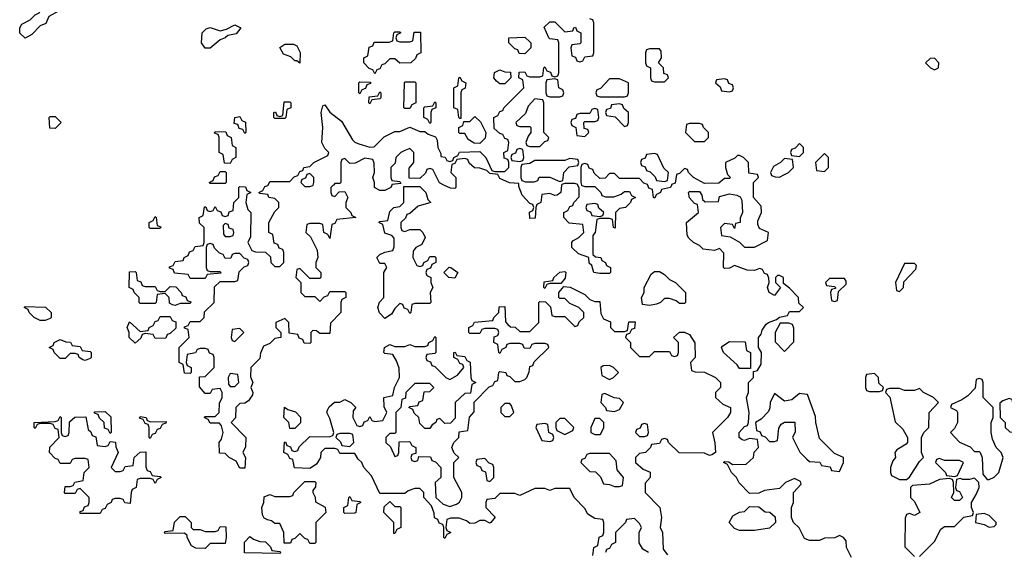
# Model space of a CAD drawing. Header units: inches. Extents: x 2769379 to 2883802, y 684208 to 828654.
# Tile 30 of 256: x 2806848 to 2810790, y 688539 to 690662. Entities that reach past the tile are written whole.
import ezdxf

# ---------------------------------------------------------------- set-up
doc = ezdxf.new("R2010")
doc.units = ezdxf.units.IN
doc.header["$MEASUREMENT"] = 0
for name, color, linetype in [('C8608', 7, 'Continuous'), ('C8609', 7, 'Continuous'), ('C8618', 7, 'Continuous'), ('C8619', 7, 'Continuous')]:
    doc.layers.add(name, color=color, linetype=linetype)

msp = doc.modelspace()

# ---------------------------------------------------------------- linework, layer by layer
at = {"layer": 'C8608', "color": 2, "elevation": 2}
for points in [[(2808104, 690000), (2808102, 689998), (2808094, 689990), (2808094, 689970), (2808098, 689958), (2808110, 689954), (2808127.3, 689972.7), (2808150, 689974), (2808162, 689950), (2808154, 689930), (2808154, 689910), (2808174, 689890), (2808178, 689878), (2808194, 689870), (2808118, 689862), (2808110, 689846), (2808098, 689842), (2808090, 689786), (2808082, 689802), (2808066, 689810), (2808062, 689842), (2808050, 689846), (2808010, 689846), (2807998, 689842), (2807994, 689810), (2808012.7, 689792.7), (2808039.6, 689739.6), (2808042, 689710), (2808034, 689690), (2808034, 689670), (2808054, 689650), (2808054, 689630), (2808050, 689626), (2808010, 689626), (2807970, 689666), (2807958, 689662), (2807954, 689630), (2807974, 689610), (2807974, 689570), (2807990, 689554), (2808030, 689554), (2808050, 689534), (2808067.3, 689552.7), (2808082, 689558), (2808090, 689574), (2808150, 689574), (2808154, 689570), (2808154, 689550), (2808138, 689542), (2808134, 689530), (2808134, 689490), (2808092.7, 689447.3), (2808090, 689406), (2808050, 689406), (2808036.4, 689416.4), (2808022, 689418), (2808014, 689410), (2808014, 689370), (2808010, 689366), (2807987.3, 689367.3), (2807982, 689382), (2807967.3, 689387.3), (2807962, 689402), (2807927.3, 689407.3), (2807926, 689450), (2807910, 689466), (2807874, 689450), (2807874, 689430), (2807894, 689410), (2807894, 689390), (2807870, 689386), (2807850, 689366), (2807824.7, 689355.3), (2807812.7, 689327.3), (2807810, 689306), (2807774, 689270), (2807772.7, 689232.7), (2807782, 689210), (2807774, 689190), (2807782, 689170), (2807779.6, 689160.4), (2807763.6, 689136.4), (2807750, 689128), (2807730, 689126), (2807714, 689110), (2807711.6, 689068.4), (2807694, 689050), (2807754, 688990), (2807752.7, 688952.7), (2807742, 688930), (2807752, 688910), (2807750, 688868), (2807730, 688868), (2807715.3, 688895.3), (2807686, 688910), (2807670, 688926), (2807647.3, 688927.3), (2807646, 688970), (2807656.4, 688983.6), (2807662, 689010), (2807656.4, 689036.4), (2807647.3, 689047.3), (2807610, 689048), (2807602, 689062), (2807586, 689070), (2807590, 689074), (2807630, 689074), (2807646, 689090), (2807647.3, 689127.3), (2807658, 689150), (2807658, 689170), (2807650, 689186), (2807618, 689182), (2807610, 689166), (2807590, 689166), (2807567.3, 689192.7), (2807567.3, 689232.7), (2807590, 689234), (2807626, 689270), (2807626, 689310), (2807622, 689322), (2807607.3, 689327.3), (2807602, 689342), (2807590, 689346), (2807570, 689346), (2807558, 689342), (2807551.6, 689328.4), (2807518, 689322), (2807514, 689290), (2807518, 689278), (2807534, 689270), (2807534, 689250), (2807530, 689246), (2807507.3, 689247.3), (2807502, 689282), (2807486, 689290), (2807486, 689350), (2807526, 689390), (2807522, 689422), (2807507.3, 689427.3), (2807507.3, 689432.7), (2807522, 689438), (2807530, 689454), (2807570, 689454), (2807586, 689470), (2807587.3, 689492.7), (2807626, 689530), (2807627.3, 689592.7), (2807650, 689614), (2807710, 689614), (2807722, 689618), (2807727.3, 689652.7), (2807747.3, 689672.7), (2807762, 689678), (2807766, 689690), (2807762, 689702), (2807747.3, 689707.3), (2807730, 689726), (2807710, 689726), (2807698, 689722), (2807692.7, 689707.3), (2807670, 689706), (2807662, 689722), (2807647.3, 689727.3), (2807627.3, 689747.3), (2807622, 689762), (2807610, 689766), (2807598, 689762), (2807594, 689750), (2807594, 689670), (2807598, 689658), (2807610, 689654), (2807650, 689654), (2807652.7, 689647.3), (2807598, 689642), (2807590, 689626), (2807530, 689626), (2807522, 689642), (2807467.3, 689647.3), (2807462, 689662), (2807447.3, 689667.3), (2807447.3, 689672.7), (2807462, 689678), (2807470, 689694), (2807502, 689698), (2807506, 689710), (2807522, 689718), (2807527.3, 689732.7), (2807542, 689738), (2807550, 689754), (2807582, 689758), (2807586, 689770), (2807586, 689830), (2807567.3, 689847.3), (2807566, 689870), (2807582, 689878), (2807587.3, 689912.7), (2807592.7, 689912.7), (2807598, 689898), (2807610, 689894), (2807622, 689898), (2807630, 689914), (2807638, 689898), (2807652.7, 689892.7), (2807658, 689878), (2807670, 689874), (2807682, 689878), (2807687.3, 689892.7), (2807702, 689898), (2807706, 689930), (2807726, 689950), (2807726, 689990), (2807730, 689994), (2807752.7, 689992.7), (2807758, 689978), (2807774, 689970), (2807758, 689962), (2807754, 689930), (2807762, 689902), (2807774, 689890), (2807772.7, 689792.7), (2807762, 689770), (2807778, 689738), (2807792.7, 689732.7), (2807832, 689732), (2807852.7, 689712.7), (2807854, 689690), (2807870, 689674), (2807890, 689674), (2807906, 689690), (2807906, 689730), (2807902, 689742), (2807887.3, 689747.3), (2807882, 689762), (2807867.3, 689767.3), (2807862, 689802), (2807846, 689810), (2807846, 689850), (2807870, 689894), (2807886, 689910), (2807886, 689930), (2807870, 689946), (2807846, 689950), (2807842, 689962), (2807810, 689966), (2807806, 689970), (2807822, 689978), (2807830, 689994), (2807842, 689998), (2807843, 690000)], [(2807984, 690000), (2807990, 689994), (2808010, 689994), (2808022, 689998), (2808022.7, 690000)], [(2808337.3, 690000), (2808334, 689990), (2808310, 689978), (2808290, 689978), (2808268.7, 689990), (2808268.7, 690000)], [(2808594, 690000), (2808594, 689990), (2808590, 689986), (2808572.7, 689987.3), (2808546.5, 690000)], [(2809017.8, 690000), (2809014, 689970), (2808999.6, 689960.4), (2808990, 689958), (2808970, 689966), (2808938, 689962), (2808934, 689930), (2808918, 689922), (2808914, 689910), (2808911.6, 689868.4), (2808890, 689866), (2808888.4, 689891.6), (2808902, 689898), (2808906, 689910), (2808902, 689922), (2808890, 689926), (2808860.2, 689960.2), (2808846, 689994), (2808846, 690000)], [(2809097.3, 690000), (2809098, 689998), (2809110, 689994), (2809150, 689994), (2809174, 689970), (2809178, 689958), (2809192.7, 689952.7), (2809227.3, 689952.7), (2809256.4, 689963.6), (2809270, 689974), (2809290, 689974), (2809298, 689958), (2809314, 689950), (2809298, 689942), (2809294, 689930), (2809274, 689910), (2809250, 689906), (2809234, 689890), (2809232.7, 689827.3), (2809226, 689830), (2809222, 689862), (2809210, 689866), (2809170, 689866), (2809158, 689862), (2809152, 689810), (2809142, 689798), (2809142, 689722), (2809152.7, 689712.7), (2809174, 689710), (2809178, 689698), (2809194, 689690), (2809198, 689678), (2809214, 689670), (2809214, 689650), (2809210, 689646), (2809170, 689646), (2809146, 689650), (2809138, 689678), (2809128.4, 689688.4), (2809126, 689710), (2809084.7, 689724.7), (2809058, 689750), (2809058, 689770), (2809063.1, 689776.9), (2809086, 689790), (2809106, 689810), (2809102, 689842), (2809048.4, 689848.4), (2809026, 689870), (2809026, 689890), (2809042, 689898), (2809050, 689914), (2809062, 689918), (2809066, 689930), (2809087.3, 689952.7), (2809087.3, 689987.3), (2809082.7, 690000)], [(2809457.3, 690000), (2809454, 689990), (2809418, 689982), (2809414, 689970), (2809398, 689962), (2809390, 689948), (2809386, 689950), (2809382, 689982), (2809367.3, 689987.3), (2809362.7, 690000)], [(2810000, 688582), (2809990, 688586), (2809968.9, 688628.8), (2809946, 688650), (2809938, 688670), (2809938, 688710), (2809946, 688730), (2809946, 688770), (2809976.4, 688803.6), (2809974.6, 688814.6), (2809950, 688826), (2809914, 688810), (2809890, 688786), (2809830, 688778), (2809807.3, 688767.3), (2809770, 688766), (2809728.9, 688808.8), (2809718, 688830), (2809698, 688850), (2809682, 688882), (2809666, 688890), (2809670, 688894), (2809687.3, 688892.7), (2809702, 688882), (2809756.4, 688883.6), (2809786, 688910), (2809788.4, 688931.6), (2809806, 688950), (2809802, 688982), (2809770, 688986), (2809750, 688978), (2809740.4, 688980.4), (2809728, 688990), (2809728, 689010), (2809750, 689034), (2809762, 689038), (2809766, 689050), (2809768, 689090), (2809758, 689150), (2809766, 689170), (2809766, 689210), (2809786, 689230), (2809786, 689254), (2809802, 689258), (2809816.4, 689283.6), (2809818, 689330), (2809806, 689350), (2809806, 689390), (2809816.4, 689403.6), (2809820.4, 689419.6), (2809836.4, 689443.6), (2809846, 689450), (2809878, 689462), (2809890, 689472), (2809922, 689478), (2809930, 689494), (2809970, 689494), (2809986, 689510), (2809967.3, 689527.3), (2809966, 689550), (2809930, 689588), (2809906, 689606), (2809906, 689630), (2809890, 689638), (2809882, 689638), (2809874, 689630), (2809874, 689610), (2809894, 689590), (2809870, 689558), (2809848, 689570), (2809842, 689590), (2809848, 689610), (2809847.3, 689627.3), (2809842, 689642), (2809830, 689646), (2809822, 689662), (2809810, 689666), (2809790, 689658), (2809760.2, 689660.2), (2809710, 689678), (2809690, 689668), (2809670, 689666), (2809666, 689670), (2809667.3, 689727.3), (2809650, 689746), (2809630, 689738), (2809584, 689744), (2809570, 689758), (2809546, 689770), (2809527.3, 689787.3), (2809520.4, 689800.4), (2809518, 689850), (2809566, 689890), (2809562, 689922), (2809550, 689926), (2809529.1, 689949.1), (2809526, 689970), (2809530, 689974), (2809570, 689974), (2809579.6, 689959.6), (2809582, 689942), (2809592.7, 689932.7), (2809646, 689934), (2809650, 689954), (2809690, 689964.7), (2809719.6, 689959.6), (2809732.7, 689952.7), (2809739.6, 689939.6), (2809742, 689890), (2809732.7, 689867.3), (2809732, 689850), (2809714, 689846), (2809710, 689826), (2809702, 689842), (2809670, 689846), (2809654, 689830), (2809658, 689798), (2809692.7, 689792.7), (2809730, 689772), (2809750, 689752), (2809790, 689752), (2809842, 689778), (2809846, 689810), (2809810, 689826), (2809803.1, 689843.1), (2809803.1, 689856.9), (2809818, 689890), (2809816.4, 689916.4), (2809786, 689950), (2809786, 690000)], [(2809142, 688518), (2809146, 688550), (2809162, 688558), (2809168.4, 688591.6), (2809182, 688598), (2809186, 688610), (2809186, 688650), (2809182, 688662), (2809150, 688666), (2809123.1, 688683.1), (2809110, 688706), (2809068, 688750), (2809050, 688786), (2808990, 688786), (2808970, 688778), (2808950, 688786), (2808910, 688786), (2808850, 688758), (2808830, 688766), (2808770, 688766), (2808750, 688746), (2808718, 688742), (2808714, 688730), (2808714, 688710), (2808752, 688672), (2808734, 688650), (2808730, 688648), (2808710, 688658), (2808690, 688658), (2808670, 688648), (2808650, 688646), (2808636.4, 688656.4), (2808607.3, 688667.3), (2808572.7, 688667.3), (2808558, 688662), (2808554, 688630), (2808558, 688618), (2808574, 688610), (2808558, 688602), (2808550, 688586), (2808546, 688590), (2808546, 688630), (2808542, 688642), (2808527.3, 688647.3), (2808522, 688662), (2808508.4, 688668.4), (2808507.3, 688687.3), (2808496.4, 688716.4), (2808466, 688750), (2808466, 688770), (2808450, 688786), (2808430, 688786), (2808403.6, 688776.4), (2808390, 688766), (2808290, 688766), (2808256.4, 688836.4), (2808226, 688870), (2808218, 688890), (2808203.1, 688903.1), (2808190, 688926), (2808130, 688926), (2808122, 688942), (2808110, 688946), (2808070, 688946), (2808054, 688930), (2808052, 688910), (2808036.9, 688883.1), (2808010, 688866), (2807948.4, 688868.4), (2807942, 688902), (2807930, 688906), (2807922, 688922), (2807906, 688930), (2807908.4, 688971.6), (2807912.7, 688972.7), (2807918, 688958), (2807932.7, 688952.7), (2807938, 688938), (2807950, 688934), (2807962, 688938), (2807967.3, 688952.7), (2808010, 688994), (2808087.3, 688992.7), (2808102, 688998), (2808106, 689010), (2808090, 689066), (2808078, 689090), (2808080.4, 689099.6), (2808087.3, 689112.7), (2808108.4, 689131.6), (2808130, 689132), (2808150, 689142), (2808174, 689130), (2808194, 689110), (2808183.6, 689096.4), (2808182, 689070), (2808198, 689038), (2808210, 689034), (2808222, 689038), (2808227.3, 689052.7), (2808242, 689058), (2808250, 689074), (2808258, 689058), (2808270, 689054), (2808302, 689058), (2808318, 689090), (2808307.3, 689112.7), (2808306, 689150), (2808342, 689158), (2808348, 689190), (2808368, 689230), (2808367.3, 689267.3), (2808356.4, 689296.4), (2808342, 689322), (2808310, 689326), (2808306, 689330), (2808308, 689350), (2808330, 689362), (2808350, 689354), (2808390, 689354), (2808410, 689362), (2808430, 689354), (2808470, 689354), (2808482, 689358), (2808486, 689370), (2808502, 689378), (2808510, 689394), (2808514, 689390), (2808514, 689330), (2808510, 689326), (2808478, 689322), (2808474, 689310), (2808478, 689298), (2808492.7, 689292.7), (2808498, 689278), (2808510, 689274), (2808554, 689230), (2808570, 689222), (2808600.4, 689239.6), (2808626, 689270), (2808622, 689282), (2808610, 689286), (2808602, 689302), (2808586, 689310), (2808586, 689330), (2808591.6, 689331.6), (2808598, 689318), (2808630, 689314), (2808638, 689298), (2808652, 689292), (2808654, 689230), (2808658, 689218), (2808674, 689210), (2808658, 689202), (2808652.7, 689167.3), (2808630, 689166), (2808592, 689130), (2808592, 689068), (2808572.7, 689047.3), (2808550, 689046), (2808530, 689066), (2808518, 689062), (2808514, 689050), (2808499.6, 689040.4), (2808490, 689026), (2808470, 689026), (2808450, 689046), (2808446, 689070), (2808427.3, 689087.3), (2808422, 689102), (2808406, 689110), (2808410, 689114), (2808442, 689118), (2808447.3, 689132.7), (2808462, 689138), (2808467.3, 689172.7), (2808490, 689174), (2808506, 689190), (2808490, 689206), (2808430, 689206), (2808394, 689170), (2808392.7, 689147.3), (2808378, 689142), (2808374, 689110), (2808354, 689090), (2808354, 689010), (2808350, 689006), (2808330, 689006), (2808322, 688998), (2808314, 688990), (2808314, 688970), (2808332.7, 688952.7), (2808350, 688914), (2808362, 688918), (2808366, 688930), (2808367.3, 688972.7), (2808410, 688974), (2808418, 688958), (2808434, 688950), (2808434, 688926), (2808418, 688922), (2808414, 688910), (2808418, 688898), (2808430, 688894), (2808442, 688898), (2808446, 688914), (2808492.7, 688912.7), (2808498, 688898), (2808512.7, 688892.7), (2808534, 688870), (2808534, 688830), (2808512, 688810), (2808514, 688750), (2808543.6, 688723.6), (2808570, 688714), (2808596.4, 688723.6), (2808608.4, 688731.6), (2808618, 688750), (2808618, 688770), (2808586, 688830), (2808586, 688890), (2808606, 688910), (2808587.3, 688927.3), (2808578, 688950), (2808586, 688970), (2808606, 688990), (2808607.3, 689012.7), (2808642, 689018), (2808648.4, 689071.6), (2808667.3, 689092.7), (2808668, 689132), (2808727.3, 689192.7), (2808742, 689198), (2808750, 689214), (2808762, 689218), (2808766, 689250), (2808770, 689254), (2808794, 689250), (2808798, 689238), (2808810, 689234), (2808830, 689214), (2808850, 689214), (2808870, 689222), (2808878, 689230), (2808887.3, 689252.7), (2808890, 689274), (2808902, 689278), (2808907.3, 689292.7), (2808966, 689350), (2808962, 689362), (2808950, 689366), (2808910, 689366), (2808898, 689362), (2808890, 689346), (2808867.3, 689347.3), (2808862, 689362), (2808850, 689366), (2808810, 689366), (2808798, 689362), (2808794, 689350), (2808778, 689342), (2808770, 689326), (2808766, 689330), (2808762, 689362), (2808746, 689370), (2808747.3, 689392.7), (2808762, 689398), (2808766, 689410), (2808762, 689422), (2808750, 689426), (2808710, 689426), (2808698, 689422), (2808690, 689406), (2808650, 689406), (2808646, 689410), (2808646, 689430), (2808662, 689438), (2808668.4, 689451.6), (2808742, 689458), (2808746, 689470), (2808766, 689490), (2808767.3, 689512.7), (2808790, 689514), (2808792.7, 689452.7), (2808802, 689442), (2808812.7, 689432.7), (2808831.6, 689431.6), (2808850, 689414), (2808890, 689414), (2808926, 689450), (2808926, 689530), (2808930, 689534), (2808952.7, 689532.7), (2808972.7, 689512.7), (2808978, 689478), (2808990, 689474), (2809030, 689474), (2809070, 689434), (2809082, 689438), (2809087.3, 689452.7), (2809106, 689470), (2809106, 689490), (2809086, 689510), (2809050, 689526), (2809030, 689546), (2809010, 689546), (2809006, 689550), (2809006, 689570), (2809026, 689594), (2809051.6, 689591.6), (2809110, 689562), (2809130, 689542), (2809150, 689534), (2809170, 689534), (2809174, 689486), (2809185.4, 689465.4), (2809212.7, 689452.7), (2809214, 689430), (2809230, 689414), (2809270, 689414), (2809282, 689418), (2809287.3, 689452.7), (2809312.7, 689452.7), (2809310, 689426), (2809298, 689422), (2809290, 689406), (2809278, 689402), (2809274, 689390), (2809294, 689370), (2809294, 689350), (2809330, 689314), (2809370, 689314), (2809390, 689334), (2809450, 689334), (2809458, 689318), (2809470, 689314), (2809482, 689318), (2809486, 689330), (2809486, 689370), (2809466, 689390), (2809490, 689412), (2809510, 689412), (2809530, 689402), (2809550.9, 689369.1), (2809552, 689310), (2809534, 689290), (2809538, 689258), (2809552.7, 689252.7), (2809590, 689252), (2809634, 689230), (2809654, 689210), (2809654, 689190), (2809634, 689170), (2809634, 689150), (2809663.6, 689123.6), (2809694, 689110), (2809694, 689090), (2809682, 689070), (2809622, 689010), (2809631.6, 688968.4), (2809634, 688930), (2809619.6, 688920.4), (2809610, 688918), (2809590, 688928), (2809488.4, 688928.4), (2809446, 688970), (2809442, 688982), (2809430, 688986), (2809418, 688982), (2809410, 688966), (2809378, 688962), (2809374, 688950), (2809354, 688930), (2809330, 688926), (2809314, 688910), (2809314, 688890), (2809343.6, 688863.6), (2809371.6, 688851.6), (2809372, 688830), (2809352.7, 688807.3), (2809352, 688770), (2809411.3, 688710), (2809418, 688670), (2809412, 688630), (2809422, 688610), (2809423.6, 688543.6), (2809441, 688521)], [(2810000, 689162.2), (2809970, 689166), (2809939.6, 689140.4), (2809910, 689135.3), (2809870, 689166), (2809852, 689130), (2809851.1, 689108.8), (2809845.4, 689094.6), (2809816.9, 689063.1), (2809794, 689050), (2809798, 689018), (2809812.7, 689012.7), (2809818, 688998), (2809832.7, 688992.7), (2809850, 688974), (2809870, 688974), (2809882, 688978), (2809887.3, 689027.3), (2809896.4, 689043.6), (2809910, 689052), (2809951.6, 689051.6), (2809952.7, 689012.7), (2809942, 688990), (2809971.6, 688931.6), (2810000, 688903.8)], [(2809366, 688530), (2809343.1, 688543.1), (2809328.4, 688568.4), (2809328, 688610), (2809338, 688630), (2809330, 688646), (2809310, 688666), (2809278, 688662), (2809274, 688650), (2809234, 688610), (2809234, 688570), (2809218, 688562), (2809210, 688546), (2809198, 688542), (2809194, 688530)]]:
    msp.add_lwpolyline(points, dxfattribs=at)
for points in [[(2808390, 689814), (2808410, 689822), (2808450, 689822), (2808462, 689810), (2808472, 689790), (2808458, 689762), (2808434, 689750), (2808423.6, 689736.4), (2808422, 689710), (2808438, 689678), (2808450, 689674), (2808462, 689678), (2808466, 689690), (2808482, 689698), (2808490, 689714), (2808510, 689714), (2808514, 689710), (2808514, 689690), (2808498, 689682), (2808492.7, 689667.3), (2808478, 689662), (2808474, 689650), (2808478, 689638), (2808494, 689630), (2808494, 689610), (2808502, 689590), (2808492, 689570), (2808494, 689530), (2808490, 689526), (2808430, 689526), (2808418, 689522), (2808414, 689490), (2808410, 689486), (2808402, 689502), (2808387.3, 689507.3), (2808382, 689522), (2808370, 689526), (2808350, 689506), (2808336.9, 689483.1), (2808310, 689466), (2808288.4, 689488.4), (2808282, 689510), (2808288.4, 689531.6), (2808306, 689550), (2808306, 689650), (2808318, 689670), (2808310, 689686), (2808290, 689686), (2808278, 689710), (2808290, 689722), (2808310, 689732), (2808342, 689738), (2808347.3, 689752.7), (2808347.3, 689787.3), (2808338, 689798), (2808310, 689808), (2808302, 689842), (2808286, 689850), (2808290, 689854), (2808322, 689858), (2808330, 689894), (2808346, 689910), (2808370, 689914), (2808386, 689930), (2808386, 689994), (2808450, 689994), (2808474, 689970), (2808482, 689942), (2808494, 689930), (2808443.6, 689916.4), (2808410, 689886), (2808398, 689882), (2808392.7, 689867.3), (2808374, 689850), (2808374, 689830), (2808378, 689818)], [(2809150, 689926), (2809118, 689922), (2809114, 689910), (2809118, 689898), (2809132.7, 689892.7), (2809138, 689878), (2809170, 689874), (2809182, 689878), (2809186, 689890), (2809167.3, 689907.3), (2809162, 689922)], [(2807370, 689826), (2807366, 689830), (2807366, 689850), (2807382, 689858), (2807390, 689874), (2807394, 689870), (2807398, 689838), (2807412.7, 689832.7), (2807410, 689826)], [(2807670, 689846), (2807662, 689838), (2807663.6, 689803.6), (2807670, 689794), (2807690, 689794), (2807702, 689798), (2807706, 689810), (2807702, 689822), (2807687.3, 689827.3), (2807682, 689842)], [(2807350, 689594), (2807390, 689594), (2807398, 689578), (2807410, 689574), (2807430, 689574), (2807450, 689594), (2807472.7, 689592.7), (2807494, 689570), (2807498, 689558), (2807512.7, 689552.7), (2807518, 689538), (2807532.7, 689532.7), (2807530, 689526), (2807490, 689526), (2807470, 689518), (2807460.4, 689520.4), (2807447.3, 689527.3), (2807446, 689550), (2807430, 689566), (2807398, 689562), (2807394, 689530), (2807390, 689526), (2807330, 689526), (2807326, 689530), (2807326, 689550), (2807306, 689570), (2807302, 689582), (2807286, 689590), (2807287.3, 689652.7), (2807310, 689654), (2807314, 689650), (2807318, 689618), (2807332.7, 689612.7), (2807338, 689598)], [(2808590, 689628), (2808566, 689630), (2808546, 689650), (2808568, 689672), (2808574, 689670), (2808602, 689650)], [(2808950, 689586), (2808946, 689590), (2808947.3, 689612.7), (2808982, 689618), (2808986, 689630), (2809010, 689652), (2809030, 689654), (2809034, 689650), (2809031.6, 689628.4), (2809014, 689606), (2808970, 689606), (2808958, 689602)], [(2809490, 689526), (2809476.4, 689536.4), (2809450, 689546), (2809430, 689546), (2809414, 689530), (2809396.9, 689523.1), (2809370, 689518), (2809342, 689522), (2809338, 689550), (2809348, 689570), (2809348, 689590), (2809376.4, 689643.6), (2809390, 689654), (2809410, 689654), (2809430, 689642), (2809450, 689622), (2809474, 689610), (2809514, 689570), (2809514, 689530), (2809510, 689526)], [(2806930, 689458), (2806906, 689470), (2806886, 689490), (2806882, 689502), (2806866, 689510), (2806870, 689514), (2806951.6, 689511.6), (2806974, 689490), (2806974, 689470), (2806970, 689466), (2806950, 689458)], [(2807390, 689386), (2807382, 689402), (2807350, 689406), (2807338, 689402), (2807332.7, 689387.3), (2807310, 689368), (2807286, 689390), (2807286, 689410), (2807278, 689430), (2807287.3, 689452.7), (2807330, 689414), (2807362, 689418), (2807366, 689430), (2807382, 689438), (2807390, 689454), (2807402, 689458), (2807410, 689474), (2807450, 689474), (2807458, 689458), (2807472.7, 689452.7), (2807472.7, 689427.3), (2807450, 689406), (2807438, 689402), (2807432.7, 689387.3)], [(2807730, 689426), (2807698, 689422), (2807694, 689390), (2807698, 689378), (2807710, 689374), (2807746, 689410)], [(2809927.3, 689447.3), (2809892.7, 689447.3), (2809872, 689410), (2809872.7, 689372.7), (2809910, 689334), (2809947.3, 689372.7), (2809947.3, 689427.3), (2809942, 689442)], [(2807110, 689298), (2807100.4, 689300.4), (2807086, 689310), (2807082, 689322), (2807070, 689326), (2807050, 689326), (2807030, 689306), (2807010, 689306), (2806986, 689330), (2806982, 689342), (2806966, 689350), (2806982, 689358), (2806986, 689370), (2807010, 689382), (2807032.7, 689372.7), (2807051.6, 689371.6), (2807058, 689358), (2807090, 689354), (2807098, 689338), (2807130, 689334), (2807134, 689330), (2807134, 689310), (2807130, 689306)], [(2809730, 689266), (2809720.4, 689280.4), (2809666, 689330), (2809658, 689350), (2809663.1, 689356.9), (2809690, 689374), (2809752.7, 689372.7), (2809758, 689338), (2809774, 689330), (2809774, 689266), (2809770, 689266)], [(2809210, 689278), (2809183.6, 689276.4), (2809174, 689270), (2809178, 689238), (2809210, 689222), (2809226, 689230), (2809246, 689250), (2809226, 689270)], [(2807690, 689246), (2807682, 689230), (2807683.6, 689203.6), (2807690, 689194), (2807710, 689194), (2807726, 689210), (2807722, 689242)], [(2809190, 689166), (2809178, 689162), (2809174, 689130), (2809194, 689110), (2809198, 689098), (2809230, 689094), (2809250, 689102), (2809266, 689130), (2809250, 689146), (2809228.4, 689148.4)], [(2807930, 689026), (2807926, 689050), (2807906, 689070), (2807908, 689112), (2807922, 689102), (2807952.7, 689092.7), (2807971.6, 689071.6), (2807971.6, 689048.4), (2807950, 689026)], [(2808810, 689126), (2808790, 689126), (2808774, 689110), (2808774, 689090), (2808790, 689074), (2808810, 689074), (2808826, 689090), (2808816.4, 689116.4)], [(2807030, 688994), (2807042, 688998), (2807046, 689010), (2807047.3, 689052.7), (2807068.4, 689071.6), (2807112.7, 689072.7), (2807122, 689022), (2807132.7, 689012.7), (2807138, 688998), (2807152.7, 688992.7), (2807158, 688958), (2807190, 688954), (2807202, 688958), (2807210, 688974), (2807231.6, 688971.6), (2807232.7, 688952.7), (2807242, 688930), (2807214, 688870), (2807230, 688854), (2807250, 688854), (2807262, 688858), (2807270, 688874), (2807302, 688878), (2807306, 688910), (2807330, 688932), (2807352.7, 688932.7), (2807352.7, 688872.7), (2807358, 688858), (2807370, 688854), (2807378, 688838), (2807410, 688834), (2807414, 688830), (2807398, 688822), (2807390, 688806), (2807382, 688822), (2807370, 688826), (2807330, 688826), (2807318, 688822), (2807314, 688790), (2807298, 688782), (2807294, 688770), (2807290, 688726), (2807268.4, 688728.4), (2807262, 688742), (2807250, 688746), (2807230, 688746), (2807218, 688742), (2807214, 688730), (2807198, 688722), (2807190, 688706), (2807178, 688702), (2807170, 688686), (2807090, 688686), (2807090, 688694), (2807102, 688698), (2807107.3, 688712.7), (2807122, 688718), (2807126, 688730), (2807126, 688750), (2807090, 688786), (2807078, 688782), (2807070, 688766), (2807030, 688766), (2807028, 688770), (2807030, 688794), (2807050, 688794), (2807062, 688798), (2807068.4, 688811.6), (2807102, 688818), (2807106, 688850), (2807126, 688870), (2807122, 688902), (2807110, 688906), (2807070, 688906), (2807058, 688902), (2807050, 688886), (2807010, 688886), (2807002, 688902), (2806990, 688906), (2806968, 688930), (2806968.4, 688951.6), (2807006, 688990), (2807002, 689022), (2806990, 689026), (2806982, 689042), (2806970, 689046), (2806930, 689046), (2806918, 689042), (2806910, 689026), (2806906, 689030), (2806906, 689050), (2806990, 689054), (2807002, 689058), (2807010, 689074), (2807014, 689070), (2807014, 689010), (2807018, 688998)], [(2807210, 689006), (2807202, 689022), (2807187.3, 689027.3), (2807186, 689050), (2807167.3, 689067.3), (2807162, 689082), (2807147.3, 689087.3), (2807147.3, 689092.7), (2807190, 689094), (2807212.7, 689072.7), (2807214, 689010)], [(2807372.7, 689052.7), (2807434, 689054), (2807432.7, 689047.3), (2807418, 689042), (2807410, 689026), (2807398, 689022), (2807390, 689006), (2807378, 689002), (2807370, 688986), (2807366, 688990), (2807366, 689030), (2807362, 689042), (2807350, 689046), (2807342, 689062), (2807328, 689068), (2807330, 689074), (2807354, 689070), (2807358, 689058)], [(2809030, 689066), (2809010, 689066), (2808994, 689050), (2808994, 689030), (2808998, 689018), (2809030, 689002), (2809062, 689018), (2809066, 689030)], [(2809170, 689066), (2809150, 689066), (2809134, 689030), (2809134, 689010), (2809150, 689002), (2809170, 689002), (2809175.3, 689004.7), (2809186, 689030), (2809186, 689050)], [(2808950, 689046), (2808918, 689042), (2808914, 689030), (2808938, 688978), (2808970, 688974), (2808982, 688978), (2808986, 688990), (2808982, 689002), (2808966, 689010), (2808962, 689042)], [(2809350, 689046), (2809338, 689042), (2809332.7, 689027.3), (2809318, 689022), (2809314, 689010), (2809330, 688994), (2809350, 688994), (2809362, 688998), (2809366, 689010), (2809362, 689042)], [(2808170, 689006), (2808130, 689006), (2808118, 689002), (2808114, 688990), (2808132.7, 688972.7), (2808138, 688958), (2808170, 688954), (2808186, 688970), (2808182, 689002)], [(2808710, 688906), (2808678, 688902), (2808674, 688890), (2808678, 688878), (2808692.7, 688872.7), (2808698, 688858), (2808712.7, 688852.7), (2808718, 688818), (2808730, 688814), (2808746, 688830), (2808746, 688870), (2808742, 688882), (2808727.3, 688887.3)], [(2809210, 688926), (2809130, 688926), (2809118, 688922), (2809110, 688906), (2809098, 688902), (2809094, 688890), (2809130, 688854), (2809152.7, 688852.7), (2809172.7, 688832.7), (2809184.7, 688804.7), (2809210, 688802), (2809230, 688794), (2809250, 688794), (2809262, 688798), (2809266, 688830), (2809240.4, 688860.4), (2809236.4, 688896.4)], [(2808010, 688566), (2808002, 688582), (2807990, 688586), (2807970, 688606), (2807950, 688586), (2807938, 688582), (2807932.7, 688567.3), (2807907.3, 688567.3), (2807906, 688610), (2807890, 688646), (2807870, 688646), (2807856.4, 688656.4), (2807840.4, 688660.4), (2807827.3, 688667.3), (2807820.4, 688680.4), (2807818, 688710), (2807826, 688730), (2807827.3, 688752.7), (2807850, 688762), (2807870, 688754), (2807930, 688754), (2807942, 688758), (2807946, 688770), (2807990, 688814), (2808030, 688814), (2808034, 688810), (2808032.7, 688792.7), (2808022, 688778), (2808022, 688770), (2808031.6, 688751.6), (2808032.7, 688732.7), (2808071.1, 688711.2), (2808074, 688690), (2808034, 688650), (2808034, 688570), (2808030, 688566)], [(2808150, 688686), (2808146, 688690), (2808146, 688710), (2808162, 688718), (2808166, 688750), (2808170, 688754), (2808178, 688738), (2808210, 688734), (2808214, 688730), (2808198, 688722), (2808194, 688690), (2808190, 688688)], [(2808350, 688714), (2808370, 688714), (2808374, 688710), (2808374, 688630), (2808358, 688622), (2808350, 688606), (2808346, 688606), (2808346, 688650), (2808306, 688690), (2808307.3, 688712.7), (2808330, 688734)], [(2809730, 688618), (2809710, 688626), (2809688, 688650), (2809703.1, 688676.9), (2809730, 688692), (2809750, 688694), (2809770, 688714), (2809807.3, 688712.7), (2809832.7, 688692.7), (2809851.6, 688691.6), (2809872.7, 688672.7), (2809874, 688650), (2809850, 688628), (2809790, 688618)], [(2807542, 688622), (2807570, 688622), (2807590, 688614), (2807630, 688614), (2807642, 688618), (2807650, 688634), (2807672.7, 688632.7), (2807674, 688590), (2807670, 688566), (2807610, 688566), (2807590, 688546), (2807552.7, 688547.3), (2807536.4, 688556.4), (2807518, 688590), (2807518, 688598), (2807507.3, 688607.3), (2807430, 688606), (2807426, 688610), (2807430, 688614), (2807462, 688618), (2807468.4, 688651.6), (2807490, 688674), (2807510, 688674), (2807530, 688654), (2807534, 688650), (2807534, 688630)], [(2807890, 688526), (2807748, 688528), (2807748.4, 688571.6), (2807770, 688594), (2807783.6, 688583.6), (2807810, 688574), (2807832.7, 688572.7), (2807852.7, 688552.7), (2807858, 688538), (2807890, 688534), (2807894, 688530)]]:
    msp.add_lwpolyline(points, close=True, dxfattribs=at)
at = {"layer": 'C8609', "color": 2, "elevation": 2}
for points in [[(2806870, 690588), (2806848, 690608), (2806848, 690630), (2806856.4, 690643.6), (2806890, 690662), (2806910, 690682), (2806926, 690690), (2806950, 690734), (2806990, 690744.7), (2807010, 690732), (2807012, 690710), (2807003.6, 690696.4), (2806964.7, 690675.3), (2806952.7, 690647.3), (2806930, 690638), (2806896.9, 690603.1)], [(2807590, 690548), (2807575.3, 690570), (2807578, 690610), (2807594.6, 690625.4), (2807610, 690631.3), (2807650, 690618), (2807676.4, 690623.6), (2807710, 690642), (2807734, 690630), (2807714.8, 690605.2), (2807681, 690599), (2807670.7, 690589.3), (2807650, 690582), (2807610, 690548)], [(2808370, 690574), (2808410, 690574), (2808422, 690578), (2808427.3, 690612.7), (2808452.7, 690612.7), (2808454, 690530), (2808438, 690522), (2808432.7, 690507.3), (2808414, 690490), (2808370, 690488), (2808350, 690506), (2808330, 690506), (2808310, 690486), (2808298, 690482), (2808290, 690466), (2808278, 690462), (2808270, 690446), (2808262, 690462), (2808247.3, 690467.3), (2808226, 690490), (2808226, 690510), (2808242, 690518), (2808247.3, 690552.7), (2808262, 690558), (2808267.3, 690572.7), (2808327.3, 690572.7), (2808342, 690578), (2808346, 690610), (2808350, 690614), (2808370, 690614), (2808374, 690610), (2808358, 690602), (2808354, 690590), (2808358, 690578)], [(2807970, 690488), (2807958, 690498), (2807950, 690498), (2807934, 690514), (2807904, 690524), (2807889.1, 690550.9), (2807910, 690564.7), (2807943.6, 690563.6), (2807956.9, 690556.9), (2807971.1, 690531.2)], [(2808870, 690526), (2808847.3, 690527.3), (2808842, 690542), (2808830, 690546), (2808806, 690570), (2808806, 690590), (2808870, 690592), (2808890, 690574), (2808894, 690570), (2808894, 690550)], [(2809410, 690546), (2809370, 690546), (2809358, 690542), (2809354, 690530), (2809354, 690490), (2809358, 690478), (2809374, 690470), (2809374, 690430), (2809378, 690418), (2809390, 690414), (2809430, 690414), (2809446, 690430), (2809442, 690442), (2809427.3, 690447.3), (2809426, 690470), (2809406, 690490), (2809418, 690510), (2809416.4, 690536.4)], [(2808770, 690406), (2808756.4, 690416.4), (2808746, 690430), (2808748.9, 690451.2), (2808770, 690462), (2808790, 690454), (2808812.7, 690452.7), (2808814, 690430), (2808790, 690406)], [(2808210, 690366), (2808206, 690370), (2808206, 690410), (2808210, 690414), (2808252.7, 690412.7), (2808252.7, 690407.3), (2808238, 690402), (2808232.7, 690387.3), (2808218, 690382)], [(2808390, 690306), (2808386, 690310), (2808388, 690410), (2808390, 690414), (2808430, 690414), (2808434, 690410), (2808434, 690330), (2808418, 690322), (2808410, 690306)], [(2808610, 690266), (2808606, 690270), (2808602, 690302), (2808586, 690310), (2808586, 690390), (2808602, 690398), (2808606, 690430), (2808610, 690432), (2808618, 690418), (2808634, 690410), (2808631.6, 690388.4), (2808618, 690382), (2808614, 690370), (2808614, 690266)], [(2808990, 690426), (2808958, 690422), (2808954, 690410), (2808954, 690370), (2808958, 690358), (2808970, 690354), (2809010, 690354), (2809022, 690358), (2809026, 690370), (2809022, 690382), (2809006, 690390), (2809002, 690422)], [(2809250, 690426), (2809210, 690426), (2809172.7, 690387.3), (2809158, 690382), (2809154, 690370), (2809158, 690358), (2809170, 690354), (2809270, 690354), (2809282, 690358), (2809286, 690370), (2809286, 690410)], [(2809670, 690426), (2809638, 690422), (2809634, 690410), (2809652.7, 690392.7), (2809658, 690378), (2809690, 690374), (2809702, 690378), (2809706, 690390), (2809702, 690402), (2809687.3, 690407.3), (2809682, 690422)], [(2808250, 690326), (2808246, 690330), (2808247.3, 690352.7), (2808282, 690358), (2808290, 690374), (2808294, 690370), (2808294, 690350), (2808290, 690346), (2808258, 690342)], [(2807870, 690266), (2807866, 690270), (2807866, 690290), (2807872.7, 690292.7), (2807878, 690278), (2807890, 690274), (2807902, 690278), (2807907.3, 690332.7), (2807930, 690334), (2807934, 690330), (2807934, 690310), (2807918, 690302), (2807914, 690270), (2807910, 690266)], [(2808490, 690246), (2808482, 690262), (2808466, 690270), (2808466, 690310), (2808470, 690314), (2808502, 690318), (2808510, 690334), (2808514, 690330), (2808514, 690310), (2808498, 690302), (2808494, 690290), (2808494, 690250)], [(2808910, 690346), (2808883.6, 690316.4), (2808872.7, 690287.3), (2808834, 690250), (2808838, 690238), (2808850, 690234), (2808890, 690234), (2808894, 690230), (2808894, 690210), (2808883.6, 690196.4), (2808874, 690170), (2808878, 690158), (2808890, 690154), (2808930, 690154), (2808950, 690174), (2808962, 690178), (2808966, 690190), (2808946, 690210), (2808946, 690330), (2808942, 690342)], [(2809250, 690326), (2809218, 690322), (2809212.7, 690307.3), (2809198, 690302), (2809194, 690290), (2809198, 690278), (2809232.7, 690272.7), (2809270, 690234), (2809282, 690238), (2809286, 690250), (2809286, 690290), (2809267.3, 690307.3), (2809262, 690322)], [(2809150, 690306), (2809138, 690302), (2809130, 690286), (2809090, 690286), (2809078, 690282), (2809072.7, 690267.3), (2809058, 690262), (2809054, 690250), (2809058, 690238), (2809074, 690230), (2809078, 690198), (2809110, 690194), (2809126, 690210), (2809122, 690222), (2809107.3, 690227.3), (2809106, 690250), (2809110, 690254), (2809150, 690254), (2809162, 690258), (2809166, 690270), (2809162, 690302)], [(2806990, 690226), (2806968.4, 690228.4), (2806966, 690270), (2806970, 690274), (2806990, 690274), (2807014, 690250)], [(2807750, 690206), (2807742, 690222), (2807727.3, 690227.3), (2807722, 690242), (2807707.3, 690247.3), (2807708.7, 690271.3), (2807730, 690274), (2807738, 690258), (2807751.6, 690251.6), (2807754, 690210)], [(2808690, 690166), (2808667.3, 690167.3), (2808643.1, 690183.1), (2808630, 690206), (2808610, 690206), (2808606, 690210), (2808606, 690230), (2808622, 690238), (2808626, 690254), (2808650, 690254), (2808670, 690274), (2808692.7, 690252.7), (2808714, 690210), (2808711.6, 690188.4)], [(2809570, 690246), (2809530, 690246), (2809518, 690242), (2809514, 690210), (2809550, 690174), (2809590, 690174), (2809606, 690190), (2809606, 690210), (2809586, 690230), (2809582, 690242)], [(2807690, 690086), (2807667.3, 690087.3), (2807662, 690122), (2807646, 690130), (2807646, 690190), (2807642, 690202), (2807627.3, 690207.3), (2807630, 690214), (2807672.7, 690212.7), (2807678, 690198), (2807694, 690190), (2807698, 690158), (2807714, 690150), (2807714, 690110), (2807698, 690102)], [(2809970, 690166), (2809952.7, 690147.3), (2809938, 690142), (2809934, 690130), (2809938, 690118), (2809970, 690114), (2809986, 690130), (2809986, 690150)], [(2808850, 690146), (2808838, 690142), (2808832.7, 690127.3), (2808818, 690122), (2808814, 690110), (2808818, 690098), (2808850, 690094), (2808862, 690098), (2808866, 690110), (2808862, 690142)], [(2809390, 690126), (2809358, 690122), (2809352.7, 690107.3), (2809338, 690102), (2809334, 690090), (2809338, 690078), (2809352.7, 690072.7), (2809358, 690058), (2809372.7, 690052.7), (2809392.7, 690032.7), (2809398, 690018), (2809430, 690014), (2809442, 690018), (2809446, 690050), (2809427.3, 690067.3), (2809402, 690122)], [(2809050, 690106), (2809030, 690098), (2808910, 690098), (2808890, 690086), (2808858, 690082), (2808854, 690070), (2808854, 690030), (2808858, 690018), (2808872.7, 690012.7), (2808907.3, 690012.7), (2808922, 690018), (2808928.4, 690031.6), (2808970, 690032), (2809010, 690014), (2809022, 690018), (2809026, 690050), (2809047.3, 690072.7), (2809082, 690078), (2809086, 690090), (2809082, 690102)], [(2809910, 690106), (2809894, 690090), (2809865.4, 690074.6), (2809854, 690050), (2809858, 690038), (2809872.7, 690032.7), (2809890, 690032), (2809910, 690042), (2809926, 690050), (2809946, 690070), (2809942, 690102)], [(2807610, 690006), (2807606, 690010), (2807622, 690018), (2807627.3, 690032.7), (2807642, 690038), (2807650, 690054), (2807670, 690054), (2807674, 690050), (2807674, 690010), (2807670, 690006)]]:
    msp.add_lwpolyline(points, close=True, dxfattribs=at)
for points in [[(2807843, 690000), (2807850, 690014), (2807930, 690014), (2807947.3, 690032.7), (2807962, 690038), (2807970, 690054), (2807982, 690058), (2807986, 690070), (2808010, 690074), (2808026, 690090), (2808082, 690118), (2808086, 690130), (2808070, 690146), (2808058, 690170), (2808062, 690230), (2808055.3, 690290), (2808062, 690318), (2808070, 690322), (2808090, 690292), (2808136, 690256), (2808180.7, 690180.7), (2808190, 690171.3), (2808205.4, 690165.4), (2808250, 690152), (2808267.3, 690152.7), (2808307.3, 690192.7), (2808350, 690214), (2808370, 690214), (2808410, 690232), (2808450, 690214), (2808470, 690214), (2808483.6, 690203.6), (2808512.7, 690192.7), (2808519.6, 690179.6), (2808522, 690150), (2808534, 690126), (2808534, 690114), (2808551.6, 690111.6), (2808558, 690098), (2808570, 690094), (2808582, 690098), (2808586, 690110), (2808602, 690118), (2808608.4, 690131.6), (2808690, 690134), (2808714, 690110), (2808738, 690058), (2808750, 690054), (2808790, 690054), (2808806, 690070), (2808806, 690090), (2808802, 690102), (2808787.3, 690107.3), (2808786, 690130), (2808802, 690138), (2808806, 690170), (2808802, 690182), (2808790, 690186), (2808782, 690202), (2808770, 690206), (2808747.3, 690227.3), (2808746, 690270), (2808762, 690278), (2808770, 690294), (2808782, 690298), (2808786, 690310), (2808866, 690390), (2808862, 690422), (2808846, 690430), (2808847.3, 690452.7), (2808870, 690454), (2808878, 690438), (2808890, 690434), (2808930, 690434), (2808942, 690438), (2808946, 690470), (2808950, 690474), (2808958, 690458), (2808972.7, 690452.7), (2808978, 690438), (2808990, 690434), (2809002, 690438), (2809006, 690450), (2809006, 690570), (2809002, 690582), (2808970, 690586), (2808966, 690590), (2808947.3, 690632.7), (2808970, 690654), (2808990, 690654), (2809030, 690614), (2809062, 690618), (2809066, 690630), (2809072.7, 690632.7), (2809078, 690618), (2809094, 690610), (2809094, 690570), (2809090, 690566), (2809058, 690562), (2809054, 690550), (2809058, 690518), (2809072.7, 690512.7), (2809078, 690498), (2809090, 690494), (2809102, 690498), (2809110, 690514), (2809142, 690518), (2809146, 690530), (2809146, 690650), (2809142, 690662), (2809130, 690666)], [(2808546.5, 690000), (2808528.7, 690008.7), (2808502, 690062), (2808490, 690066), (2808478, 690062), (2808472.7, 690047.3), (2808450, 690026), (2808407.3, 690027.3), (2808407.3, 690067.3), (2808426, 690090), (2808426, 690130), (2808410, 690146), (2808390, 690138), (2808374, 690130), (2808354, 690110), (2808351.6, 690088.4), (2808334, 690070), (2808334, 690030), (2808338, 690018), (2808370, 690014), (2808374, 690006), (2808338, 690002), (2808337.3, 690000)], [(2808268.7, 690000), (2808268.7, 690010), (2808262, 690030), (2808268, 690050), (2808267.3, 690087.3), (2808262, 690102), (2808230, 690108), (2808191.6, 690088.4), (2808170, 690086), (2808150, 690106), (2808138, 690102), (2808134, 690090), (2808134, 690010), (2808130, 690006), (2808110, 690006), (2808104, 690000)], [(2808846, 690000), (2808846, 690006), (2808808.9, 690008.8), (2808770, 690026), (2808762, 690042), (2808730, 690046), (2808718, 690058), (2808690, 690068), (2808668.7, 690068.7), (2808647.3, 690087.3), (2808642, 690102), (2808630, 690106), (2808598, 690102), (2808590, 690086), (2808578, 690082), (2808574, 690050), (2808594, 690030), (2808594, 690000)], [(2809786, 690000), (2809786, 690010), (2809806, 690030), (2809802, 690042), (2809767.3, 690047.3), (2809766, 690090), (2809746, 690110), (2809730, 690118), (2809722, 690118), (2809711.6, 690108.4), (2809674, 690090), (2809674, 690070), (2809682, 690042), (2809694, 690030), (2809690, 690026), (2809670, 690026), (2809647.3, 690007.3), (2809590, 690006), (2809546, 690030), (2809526, 690050), (2809522, 690062), (2809510, 690066), (2809490, 690046), (2809478, 690042), (2809471.6, 690008.4), (2809458, 690002), (2809457.3, 690000)], [(2809362.7, 690000), (2809362, 690002), (2809347.3, 690007.3), (2809330, 690026), (2809250, 690026), (2809230, 690046), (2809210, 690046), (2809191.6, 690028.4), (2809170, 690026), (2809147.3, 690047.3), (2809142, 690062), (2809127.3, 690067.3), (2809122, 690082), (2809110, 690086), (2809098, 690082), (2809094, 690070), (2809094, 690010), (2809097.3, 690000)], [(2808022.7, 690000), (2808026, 690010), (2808026, 690030), (2808010, 690046), (2807998, 690042), (2807992.7, 690027.3), (2807978, 690022), (2807974, 690010), (2807984, 690000)], [(2809082.7, 690000), (2809082, 690002), (2809070, 690006), (2809030, 690006), (2809018, 690002), (2809017.8, 690000)]]:
    msp.add_lwpolyline(points, dxfattribs=at)
at = {"layer": 'C8618', "color": 2, "elevation": 2}
for points in [[(2810430, 689686), (2810390, 689686), (2810354, 689610), (2810358, 689578), (2810370, 689574), (2810386, 689590), (2810387.3, 689612.7), (2810436.4, 689663.6), (2810438, 689678)], [(2810150, 689626), (2810090, 689626), (2810074, 689610), (2810078, 689598), (2810110, 689594), (2810114, 689590), (2810114, 689586), (2810098, 689582), (2810094, 689570), (2810098, 689538), (2810110, 689534), (2810122, 689538), (2810126, 689574), (2810156.4, 689603.6), (2810156.4, 689616.4)], [(2810270, 689246), (2810238, 689242), (2810234, 689230), (2810234, 689190), (2810238, 689178), (2810250, 689174), (2810290, 689174), (2810302, 689178), (2810306, 689190), (2810287.3, 689207.3), (2810286, 689230)], [(2810690, 689226), (2810678, 689222), (2810672.7, 689187.3), (2810643.6, 689156.4), (2810619.6, 689140.4), (2810578, 689122), (2810574, 689110), (2810598, 689098), (2810602, 689090), (2810602, 689050), (2810590, 689026), (2810574, 689010), (2810610, 688972), (2810652.7, 688952.7), (2810670, 688934), (2810690, 688934), (2810694, 688930), (2810702, 688910), (2810703.6, 688843.6), (2810722, 688822), (2810730, 688822), (2810750, 688832), (2810768, 688850), (2810786, 688910), (2810778, 688930), (2810758, 688950), (2810743.1, 688983.1), (2810738, 689010), (2810738, 689050), (2810746, 689070), (2810746, 689110), (2810706, 689150), (2810706, 689210), (2810702, 689222)], [(2810450, 689186), (2810430, 689178), (2810390, 689178), (2810370, 689186), (2810330, 689186), (2810318, 689182), (2810314, 689170), (2810332, 689152), (2810352.7, 689052.7), (2810383.6, 689023.6), (2810402, 688990), (2810402, 688970), (2810396.9, 688963.1), (2810359.6, 688940.4), (2810352, 688930), (2810354, 688910), (2810343.6, 688896.4), (2810334, 688870), (2810334, 688850), (2810338, 688838), (2810370, 688822), (2810390, 688822), (2810398, 688822), (2810410, 688832), (2810450, 688894), (2810466, 688910), (2810458, 688930), (2810458, 688990), (2810468, 689010), (2810488, 689030), (2810488.7, 689090), (2810526, 689130), (2810506, 689150), (2810466, 689170)], [(2810810, 689146), (2810783.6, 689136.4), (2810772.7, 689127.3), (2810774, 689070), (2810794, 689050), (2810794, 689030), (2810812.7, 689012.7), (2810830, 689012), (2810850, 689022), (2810866, 689030), (2810866, 689050), (2810858, 689070), (2810843.1, 689083.1), (2810828.4, 689108.4), (2810822, 689142)], [(2810530, 688906), (2810518, 688902), (2810514, 688890), (2810554, 688850), (2810558, 688838), (2810590, 688834), (2810602, 688838), (2810626, 688890), (2810610, 688898), (2810550, 688898)], [(2810710, 688686), (2810678, 688682), (2810674, 688650), (2810710, 688642), (2810730, 688632), (2810750, 688634), (2810758, 688642), (2810758, 688650), (2810730, 688678)]]:
    msp.add_lwpolyline(points, close=True, dxfattribs=at)
for points in [[(2810000, 688903.8), (2810010, 688894), (2810051.6, 688891.6), (2810058, 688878), (2810092.7, 688872.7), (2810098, 688858), (2810130, 688854), (2810146, 688890), (2810146, 688910), (2810110, 688926), (2810050, 688986), (2810035.3, 689050), (2810034.6, 689074.6), (2810002, 689162), (2810000, 689162.2)], [(2810450, 688514), (2810510, 688574), (2810536.4, 688623.6), (2810550, 688634), (2810590, 688634), (2810628.4, 688671.6), (2810662, 688678), (2810666, 688690), (2810658, 688710), (2810658, 688730), (2810678, 688762), (2810688.7, 688790), (2810688, 688810), (2810670, 688828), (2810650, 688822), (2810622, 688822), (2810614, 688826), (2810598, 688822), (2810594, 688790), (2810598, 688778), (2810610, 688774), (2810622, 688750), (2810610, 688738), (2810590, 688738), (2810578, 688750), (2810588, 688770), (2810586, 688810), (2810582, 688822), (2810570, 688826), (2810530, 688822), (2810490, 688804), (2810422, 688798), (2810414, 688790), (2810414, 688750), (2810430, 688734), (2810452, 688690), (2810430, 688678), (2810410, 688686), (2810398, 688682), (2810392.7, 688667.3), (2810392, 688552), (2810430, 688514)], [(2810178, 688510), (2810158, 688550), (2810156.4, 688576.4), (2810146, 688590), (2810130, 688598), (2810111.6, 688588.4), (2810070, 688588), (2810050, 688578), (2810010, 688578), (2810000, 688582)]]:
    msp.add_lwpolyline(points, dxfattribs=at)
at = {"layer": 'C8619', "color": 2, "elevation": 2}
for points in [[(2810510, 690508), (2810492.7, 690507.3), (2810474, 690490), (2810494, 690470), (2810510, 690462), (2810526, 690470), (2810528, 690490)], [(2810070, 690126), (2810034, 690090), (2810038, 690058), (2810070, 690054), (2810086, 690070), (2810086, 690110)]]:
    msp.add_lwpolyline(points, close=True, dxfattribs=at)

doc.saveas('drawing.dxf')
